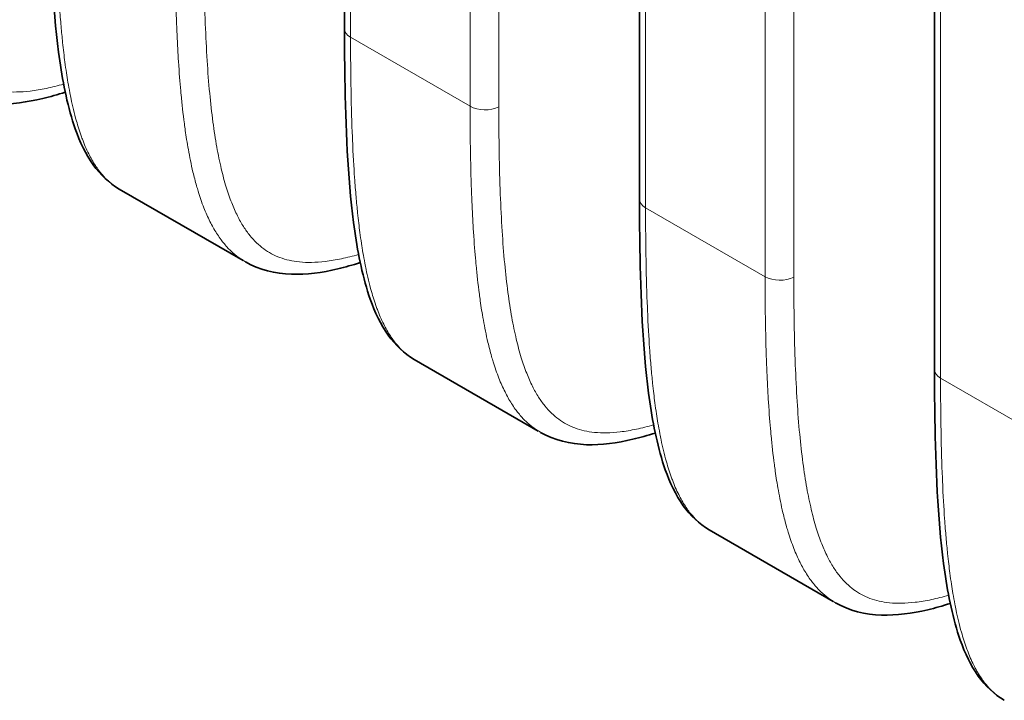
# Model space of a CAD drawing. Header units: millimetres. Extents: x 5 to 415, y 5 to 292.
# Tile 98 of 112: x 347.99 to 357.44, y 223.43 to 229.95. Entities that reach past the tile are written whole.
import ezdxf

# ---------------------------------------------------------------- set-up
doc = ezdxf.new("R2010")
doc.units = ezdxf.units.MM
doc.layers.add('Sichtbar (ISO)', color=7, linetype='Continuous', lineweight=35)
doc.layers.add('Sichtbar schmal (ISO)', color=7, linetype='Continuous', lineweight=18)

msp = doc.modelspace()

# ---------------------------------------------------------------- linework, layer by layer
at = {"layer": 'Sichtbar (ISO)'}
for p, q in [((351.10877253, 229.86816001), (351.10877253, 242.07805134)), ((353.93719965, 228.23516685), (353.93719965, 240.44505818)), ((356.76562678, 226.60217368), (356.76562678, 238.81206501)), ((349.52506923, 229.4390494), (349.52511433, 229.43902335)), ((348.94996055, 228.33239519), (350.13778317, 227.64660547)), ((352.35349635, 227.80605623), (352.35354146, 227.80603019)), ((351.77838767, 226.69940203), (352.9662103, 226.01361231)), ((355.18192348, 226.17306307), (355.18196858, 226.17303703)), ((354.6068148, 225.06640886), (355.79463742, 224.38061915))]:
    msp.add_line(p, q, dxfattribs=at)
for points, knots in [([(348.94914034, 228.33236123), (348.85067918, 228.38939325), (348.7668505, 228.47110541), (348.62707318, 228.66681582), (348.57202355, 228.78449634), (348.45634902, 229.11056128), (348.41206318, 229.33210176), (348.3160336, 230.00176892), (348.29505647, 230.47204281), (348.28186471, 231.13116567), (348.28034526, 231.31572083), (348.2803454, 231.50115322)], [0, 0, 0, 0, 0.05074183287, 0.05074183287, 0.10688634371, 0.10688634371, 0.19828324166, 0.19828324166, 0.37489375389, 0.37489375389, 0.4428922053, 0.4428922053, 0.4428922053, 0.4428922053]), ([(351.77756747, 226.69936807), (351.6791063, 226.75640009), (351.59527762, 226.83811225), (351.4555003, 227.03382266), (351.40045068, 227.15150318), (351.28477614, 227.47756811), (351.2404903, 227.6991086), (351.14446072, 228.36877576), (351.12348359, 228.83904965), (351.11029183, 229.49817251), (351.10877238, 229.68272767), (351.10877253, 229.86816006)], [0, 0, 0, 0, 0.05074183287, 0.05074183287, 0.10688634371, 0.10688634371, 0.19828324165, 0.19828324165, 0.37489375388, 0.37489375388, 0.4428922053, 0.4428922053, 0.4428922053, 0.4428922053]), ([(348.43169357, 229.260144), (348.35945115, 229.23722148), (348.28733985, 229.21688027), (348.0665755, 229.1648797), (347.91729219, 229.14385256), (347.61681193, 229.15347334), (347.46220999, 229.19100201), (347.33113476, 229.26651654)], [0.08316940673, 0.08316940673, 0.08316940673, 0.08316940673, 0.11211263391, 0.11211263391, 0.17195305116, 0.17195305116, 0.2358935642, 0.2358935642, 0.2358935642, 0.2358935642]), ([(354.60599459, 225.06637491), (354.50753343, 225.12340693), (354.42370475, 225.20511909), (354.28392743, 225.4008295), (354.2288778, 225.51851001), (354.11320327, 225.84457495), (354.06891743, 226.06611544), (353.97288785, 226.7357826), (353.95191072, 227.20605649), (353.93871896, 227.86517935), (353.9371995, 228.04973451), (353.93719965, 228.2351669)], [0, 0, 0, 0, 0.05074183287, 0.05074183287, 0.10688634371, 0.10688634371, 0.19828324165, 0.19828324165, 0.37489375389, 0.37489375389, 0.4428922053, 0.4428922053, 0.4428922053, 0.4428922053]), ([(351.26012069, 227.62715084), (351.18787827, 227.60422832), (351.11576698, 227.58388711), (350.89500263, 227.53188654), (350.74571932, 227.5108594), (350.44523906, 227.52048018), (350.29063712, 227.55800885), (350.15956188, 227.63352338)], [0.08316940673, 0.08316940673, 0.08316940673, 0.08316940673, 0.11211263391, 0.11211263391, 0.17195305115, 0.17195305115, 0.23589356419, 0.23589356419, 0.23589356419, 0.23589356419]), ([(357.43442172, 223.43338175), (357.33596055, 223.49041377), (357.25213187, 223.57212593), (357.11235455, 223.76783634), (357.05730493, 223.88551685), (356.94163039, 224.21158179), (356.89734455, 224.43312228), (356.80131497, 225.10278944), (356.78033784, 225.57306333), (356.76714608, 226.23218619), (356.76562663, 226.41674135), (356.76562678, 226.60217374)], [0, 0, 0, 0, 0.05074183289, 0.05074183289, 0.10688634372, 0.10688634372, 0.19828324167, 0.19828324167, 0.37489375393, 0.37489375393, 0.4428922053, 0.4428922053, 0.4428922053, 0.4428922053]), ([(354.08854782, 225.99415768), (354.0163054, 225.97123516), (353.9441941, 225.95089395), (353.72342975, 225.89889338), (353.57414644, 225.87786624), (353.27366618, 225.88748702), (353.11906424, 225.92501569), (352.98798901, 226.00053022)], [0.08316940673, 0.08316940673, 0.08316940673, 0.08316940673, 0.11211263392, 0.11211263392, 0.17195305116, 0.17195305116, 0.2358935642, 0.2358935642, 0.2358935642, 0.2358935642]), ([(356.91697494, 224.36116452), (356.84473252, 224.338242), (356.77262123, 224.31790078), (356.55185688, 224.26590021), (356.40257357, 224.24487307), (356.10209331, 224.25449386), (355.94749137, 224.29202252), (355.81641613, 224.36753705)], [0.08316940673, 0.08316940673, 0.08316940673, 0.08316940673, 0.11211263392, 0.11211263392, 0.17195305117, 0.17195305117, 0.23589356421, 0.23589356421, 0.23589356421, 0.23589356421])]:
    msp.add_open_spline(points, degree=3, knots=knots, dxfattribs=at)
for points in [[(348.94973981, 228.33201375), (348.94953977, 228.33212931), (348.94933974, 228.33224503), (348.94913973, 228.3323609)], [(350.15956156, 227.63352357), (350.15931327, 227.63366661), (350.15906501, 227.63380984), (350.15881677, 227.63395326)], [(351.77816694, 226.69902058), (351.77796689, 226.69913615), (351.77776686, 226.69925187), (351.77756685, 226.69936774)], [(352.98798868, 226.00053041), (352.9877404, 226.00067345), (352.98749214, 226.00081668), (352.9872439, 226.0009601)], [(354.60659406, 225.06602742), (354.60639402, 225.06614299), (354.60619399, 225.06625871), (354.60599398, 225.06637457)], [(355.81641581, 224.36753724), (355.81616752, 224.36768029), (355.81591926, 224.36782352), (355.81567102, 224.36796694)], [(357.43502119, 223.43303426), (357.43482114, 223.43314983), (357.43462111, 223.43326554), (357.4344211, 223.43338141)]]:
    msp.add_open_spline(points, degree=3, dxfattribs=at)
at = {"layer": 'Sichtbar schmal (ISO)'}
for p, q in [((351.16735086, 241.9964015), (351.16735086, 229.78651017)), ((352.31315671, 229.12497885), (352.31315671, 241.33487018)), ((352.5884045, 241.33070905), (352.5884045, 229.12081772)), ((353.99577798, 240.36340834), (353.99577798, 228.15351701)), ((355.14158383, 227.49198569), (355.14158383, 239.70187702)), ((355.41683162, 239.69771589), (355.41683162, 227.48782456)), ((356.82420511, 238.73041517), (356.82420511, 226.52052384)), ((351.16735086, 229.78651017), (352.31315671, 229.12497885)), ((349.52013067, 229.50954146), (349.5200858, 229.50956736)), ((353.99577798, 228.15351701), (355.14158383, 227.49198569)), ((352.3485578, 227.87654829), (352.34851293, 227.8765742)), ((356.82420511, 226.52052384), (357.97001096, 225.85899253)), ((355.17698492, 226.24355513), (355.17694005, 226.24358104))]:
    msp.add_line(p, q, dxfattribs=at)
for centre, major_axis, start_param, end_param in [((351.30877253, 229.86816001), (-0.2, 0), 0, 0.7853981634), ((352.45457838, 229.20662869), (0.2, 0), 3.926990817, 5.4454272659), ((354.13719965, 228.23516685), (-0.2, 0), 0, 0.7853981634), ((355.2830055, 227.57363553), (0.2, 0), 3.926990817, 5.4454272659), ((356.96562678, 226.60217368), (-0.2, 0), 0, 0.7853981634)]:
    msp.add_ellipse(centre, major_axis=major_axis, ratio=0.5773502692, start_param=start_param, end_param=end_param, dxfattribs=at)
for points, knots in [([(348.41607431, 229.33817658), (348.36041273, 229.32234981), (348.30518955, 229.3084835), (348.25062714, 229.29704747), (348.19831028, 229.28608209), (348.14660092, 229.27735106), (348.09578392, 229.27134915), (348.05095277, 229.26605421), (348.00681612, 229.26288331), (347.96362952, 229.26219775), (347.92489364, 229.26158284), (347.88692209, 229.2629674), (347.8499283, 229.2665916), (347.81572173, 229.26994274), (347.78235114, 229.27520875), (347.74998905, 229.28253097), (347.71931211, 229.2894719), (347.68954136, 229.29826047), (347.66080658, 229.30895227), (347.632941, 229.31932065), (347.60604966, 229.33147886), (347.58021849, 229.34540718), (347.5545745, 229.35923459), (347.52997537, 229.37480655), (347.50646316, 229.3920369), (347.48251679, 229.40958542), (347.45969786, 229.42885414), (347.43800408, 229.44969613), (347.41534262, 229.47146782), (347.39390893, 229.49495627), (347.37365358, 229.51995635), (347.35199057, 229.54669384), (347.33167536, 229.57516035), (347.31260609, 229.60509354), (347.29177186, 229.6377972), (347.27242486, 229.67225159), (347.25440368, 229.70813799), (347.23439427, 229.74798365), (347.21601936, 229.78959474), (347.19905193, 229.83260118), (347.18005432, 229.8807534), (347.16282116, 229.93065487), (347.14706023, 229.98189805), (347.12937443, 230.03939957), (347.11354242, 230.09859055), (347.0992163, 230.15904691), (347.08316501, 230.2267835), (347.06900411, 230.29610858), (347.05634657, 230.3666035), (347.04220306, 230.44537434), (347.0299366, 230.52560582), (347.01913938, 230.60690167), (347.00710853, 230.697486), (346.99690183, 230.78939182), (346.9881069, 230.88225537), (346.97833235, 230.98546258), (346.97030158, 231.08985275), (346.96360998, 231.19509883), (346.95619917, 231.31165666), (346.95043086, 231.42926427), (346.94591787, 231.54763225), (346.94092947, 231.67846933), (346.93747481, 231.81023541), (346.93518891, 231.9426771), (346.93264685, 232.08996083), (346.93155019, 232.23808008), (346.93155025, 232.38680404)], [0.14270381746, 0.14270381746, 0.14270381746, 0.14270381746, 0.17795802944, 0.17795802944, 0.17795802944, 0.21176133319, 0.21176133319, 0.21176133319, 0.24158286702, 0.24158286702, 0.24158286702, 0.2683310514, 0.2683310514, 0.2683310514, 0.29306395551, 0.29306395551, 0.29306395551, 0.3165089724, 0.3165089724, 0.3165089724, 0.33924479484, 0.33924479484, 0.33924479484, 0.36181586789, 0.36181586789, 0.36181586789, 0.38480371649, 0.38480371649, 0.38480371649, 0.40881697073, 0.40881697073, 0.40881697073, 0.43449904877, 0.43449904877, 0.43449904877, 0.46255813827, 0.46255813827, 0.46255813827, 0.49371292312, 0.49371292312, 0.49371292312, 0.52859542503, 0.52859542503, 0.52859542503, 0.56773812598, 0.56773812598, 0.56773812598, 0.61159443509, 0.61159443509, 0.61159443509, 0.660599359, 0.660599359, 0.660599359, 0.71520334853, 0.71520334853, 0.71520334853, 0.77588943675, 0.77588943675, 0.77588943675, 0.84309800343, 0.84309800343, 0.84309800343, 0.91738644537, 0.91738644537, 0.91738644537, 1, 1, 1, 1]), ([(348.94913973, 228.3323609), (348.94387123, 228.33541293), (348.93861406, 228.33856953), (348.93337025, 228.34183364), (348.90788124, 228.35769975), (348.88270955, 228.37611011), (348.85809868, 228.39733084), (348.85370784, 228.40111685), (348.84933503, 228.4049923), (348.84498138, 228.40895828), (348.82531229, 228.42687596), (348.80593909, 228.4467517), (348.78721364, 228.46840984), (348.76369462, 228.49561228), (348.74120613, 228.52563453), (348.72015597, 228.55776959), (348.6970612, 228.59302595), (348.67569874, 228.63081954), (348.65623844, 228.66989048), (348.63342759, 228.71568843), (348.61322684, 228.76323068), (348.59550618, 228.81028833), (348.59286775, 228.81729476), (348.59028378, 228.82429009), (348.58775352, 228.83126717), (348.56881621, 228.88348598), (348.5528455, 228.93460844), (348.53898729, 228.98362151), (348.51751245, 229.05957271), (348.50107696, 229.13043509), (348.48776497, 229.19404378), (348.48346681, 229.2145817), (348.47950226, 229.23437162), (348.47583021, 229.25336553), (348.46182653, 229.32580039), (348.45194939, 229.38617116), (348.4431443, 229.44462317), (348.43787497, 229.47960324), (348.43303774, 229.51393396), (348.42827698, 229.55001818), (348.42075163, 229.60705663), (348.41344248, 229.66851003), (348.40623128, 229.73748229), (348.40125728, 229.78505656), (348.39633364, 229.83620994), (348.39149712, 229.89201135), (348.38670343, 229.94731874), (348.38198069, 230.00717145), (348.37727417, 230.07508831), (348.37034776, 230.17503904), (348.3634187, 230.29243588), (348.35715801, 230.43899988), (348.35679512, 230.4474953), (348.35643473, 230.45608888), (348.35607716, 230.46478041), (348.35080772, 230.59286281), (348.34619223, 230.74224667), (348.34311763, 230.91222697), (348.34035556, 231.06492904), (348.33882829, 231.23424592), (348.33892405, 231.41950351)], [0.36871915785, 0.36871915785, 0.36871915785, 0.36871915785, 0.37336851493, 0.37336851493, 0.37336851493, 0.39596801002, 0.39596801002, 0.39596801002, 0.4, 0.4, 0.4, 0.41821588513, 0.41821588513, 0.41821588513, 0.44109488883, 0.44109488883, 0.44109488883, 0.4661961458, 0.4661961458, 0.4661961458, 0.4956191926, 0.4956191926, 0.4956191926, 0.5, 0.5, 0.5, 0.53278743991, 0.53278743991, 0.53278743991, 0.58359522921, 0.58359522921, 0.58359522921, 0.6, 0.6, 0.6, 0.66256096, 0.66256096, 0.66256096, 0.7, 0.7, 0.7, 0.75918002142, 0.75918002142, 0.75918002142, 0.8, 0.8, 0.8, 0.84045859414, 0.84045859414, 0.84045859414, 0.9, 0.9, 0.9, 0.90345125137, 0.90345125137, 0.90345125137, 0.95431050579, 0.95431050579, 0.95431050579, 1, 1, 1, 1]), ([(350.15881677, 227.63395326), (350.13723926, 227.64642001), (350.11583954, 227.66033217), (350.09477021, 227.67578773), (350.06894541, 227.69473169), (350.04361917, 227.7159966), (350.0190314, 227.73965876), (349.99469632, 227.76307775), (349.97108667, 227.78884639), (349.94836804, 227.81694621), (349.93791652, 227.8298733), (349.92765357, 227.84329272), (349.91758873, 227.85719846), (349.90544667, 227.8739741), (349.89356566, 227.89149736), (349.88199333, 227.90970737), (349.85995011, 227.94439418), (349.83903698, 227.98158351), (349.81941975, 228.02075184), (349.79830373, 228.06291271), (349.7786889, 228.10736308), (349.7605904, 228.15335377), (349.74055808, 228.20425854), (349.72238146, 228.25704612), (349.70591917, 228.31067016), (349.70070046, 228.32766951), (349.69565271, 228.34475194), (349.69077045, 228.36188582), (349.67810323, 228.40634035), (349.6665701, 228.45110358), (349.65606611, 228.49547613), (349.63863165, 228.5691254), (349.62403555, 228.6416976), (349.61175435, 228.71011521), (349.59994439, 228.77590754), (349.5902656, 228.83785411), (349.58231145, 228.89333589), (349.57914167, 228.91544573), (349.57624835, 228.93651599), (349.5735578, 228.95679466), (349.55995213, 229.05934052), (349.55107626, 229.14139294), (349.54198509, 229.23772092), (349.54084489, 229.24980225), (349.53970772, 229.26211162), (349.53856925, 229.27472055), (349.53144217, 229.35365523), (349.52419453, 229.44430878), (349.51712019, 229.55544453), (349.5122725, 229.63160016), (349.50752042, 229.71737971), (349.50317263, 229.81570114), (349.50180514, 229.84662569), (349.50047786, 229.87879357), (349.4992054, 229.91218206), (349.49470941, 230.03015342), (349.49092608, 230.16337821), (349.48838454, 230.31079997), (349.48602097, 230.44789857), (349.48472558, 230.59727177), (349.4847299, 230.7579722)], [0.36141023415, 0.36141023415, 0.36141023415, 0.36141023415, 0.3821849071, 0.3821849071, 0.3821849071, 0.40764854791, 0.40764854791, 0.40764854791, 0.43285050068, 0.43285050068, 0.43285050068, 0.44444444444, 0.44444444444, 0.44444444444, 0.45843117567, 0.45843117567, 0.45843117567, 0.48507338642, 0.48507338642, 0.48507338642, 0.51375111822, 0.51375111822, 0.51375111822, 0.54549305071, 0.54549305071, 0.54549305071, 0.55555555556, 0.55555555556, 0.55555555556, 0.58166311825, 0.58166311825, 0.58166311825, 0.62499627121, 0.62499627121, 0.62499627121, 0.66666666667, 0.66666666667, 0.66666666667, 0.68327258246, 0.68327258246, 0.68327258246, 0.76724594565, 0.76724594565, 0.76724594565, 0.77777777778, 0.77777777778, 0.77777777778, 0.84370935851, 0.84370935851, 0.84370935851, 0.88888888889, 0.88888888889, 0.88888888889, 0.90309897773, 0.90309897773, 0.90309897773, 0.95330740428, 0.95330740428, 0.95330740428, 1, 1, 1, 1]), ([(351.24450144, 227.70518341), (351.18883986, 227.68935665), (351.13361667, 227.67549034), (351.07905426, 227.66405431), (351.0267374, 227.65308893), (350.97502805, 227.6443579), (350.92421104, 227.63835598), (350.87937989, 227.63306104), (350.83524324, 227.62989015), (350.79205664, 227.62920459), (350.75332077, 227.62858968), (350.71534921, 227.62997424), (350.67835543, 227.63359844), (350.64414885, 227.63694958), (350.61077827, 227.64221559), (350.57841617, 227.6495378), (350.54773923, 227.65647874), (350.51796848, 227.66526731), (350.4892337, 227.67595911), (350.46136813, 227.68632748), (350.43447679, 227.69848569), (350.40864562, 227.71241402), (350.38300163, 227.72624142), (350.35840249, 227.74181338), (350.33489028, 227.75904374), (350.31094392, 227.77659225), (350.28812498, 227.79586097), (350.2664312, 227.81670297), (350.24376974, 227.83847466), (350.22233605, 227.86196311), (350.2020807, 227.88696319), (350.18041769, 227.91370068), (350.16010249, 227.94216719), (350.14103322, 227.97210038), (350.12019898, 228.00480404), (350.10085199, 228.03925843), (350.08283081, 228.07514483), (350.06282139, 228.11499049), (350.04444648, 228.15660158), (350.02747905, 228.19960802), (350.00848144, 228.24776024), (349.99124828, 228.29766171), (349.97548736, 228.34890489), (349.95780155, 228.40640641), (349.94196955, 228.46559738), (349.92764342, 228.52605375), (349.91159213, 228.59379033), (349.89743124, 228.66311542), (349.88477369, 228.73361034), (349.87063019, 228.81238118), (349.85836373, 228.89261266), (349.84756651, 228.97390851), (349.83553565, 229.06449284), (349.82532895, 229.15639866), (349.81653403, 229.24926221), (349.80675947, 229.35246942), (349.79872871, 229.45685959), (349.7920371, 229.56210567), (349.7846263, 229.6786635), (349.77885798, 229.79627111), (349.77434499, 229.91463909), (349.7693566, 230.04547617), (349.76590193, 230.17724225), (349.76361604, 230.30968394), (349.76107398, 230.45696767), (349.75997731, 230.60508692), (349.75997737, 230.75381088)], [0.14270381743, 0.14270381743, 0.14270381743, 0.14270381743, 0.17795802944, 0.17795802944, 0.17795802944, 0.21176133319, 0.21176133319, 0.21176133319, 0.24158286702, 0.24158286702, 0.24158286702, 0.2683310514, 0.2683310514, 0.2683310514, 0.29306395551, 0.29306395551, 0.29306395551, 0.3165089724, 0.3165089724, 0.3165089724, 0.33924479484, 0.33924479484, 0.33924479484, 0.36181586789, 0.36181586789, 0.36181586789, 0.38480371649, 0.38480371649, 0.38480371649, 0.40881697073, 0.40881697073, 0.40881697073, 0.43449904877, 0.43449904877, 0.43449904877, 0.46255813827, 0.46255813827, 0.46255813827, 0.49371292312, 0.49371292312, 0.49371292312, 0.52859542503, 0.52859542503, 0.52859542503, 0.56773812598, 0.56773812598, 0.56773812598, 0.61159443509, 0.61159443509, 0.61159443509, 0.660599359, 0.660599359, 0.660599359, 0.71520334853, 0.71520334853, 0.71520334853, 0.77588943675, 0.77588943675, 0.77588943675, 0.84309800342, 0.84309800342, 0.84309800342, 0.91738644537, 0.91738644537, 0.91738644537, 1, 1, 1, 1]), ([(351.77756685, 226.69936774), (351.77229836, 226.70241977), (351.76704119, 226.70557637), (351.76179738, 226.70884048), (351.73630837, 226.72470659), (351.71113668, 226.74311695), (351.6865258, 226.76433768), (351.68213496, 226.76812368), (351.67776216, 226.77199914), (351.67340851, 226.77596512), (351.65373941, 226.7938828), (351.63436622, 226.81375854), (351.61564076, 226.83541668), (351.59212175, 226.86261912), (351.56963326, 226.89264137), (351.5485831, 226.92477643), (351.52548832, 226.96003278), (351.50412586, 226.99782638), (351.48466557, 227.03689732), (351.46185471, 227.08269527), (351.44165396, 227.13023752), (351.42393331, 227.17729517), (351.42129487, 227.1843016), (351.41871091, 227.19129693), (351.41618065, 227.19827401), (351.39724333, 227.25049282), (351.38127263, 227.30161528), (351.36741442, 227.35062834), (351.34593958, 227.42657955), (351.32950409, 227.49744193), (351.31619209, 227.56105062), (351.31189393, 227.58158854), (351.30792939, 227.60137846), (351.30425733, 227.62037237), (351.29025365, 227.69280723), (351.28037651, 227.753178), (351.27157142, 227.81163001), (351.26630209, 227.84661008), (351.26146486, 227.8809408), (351.2567041, 227.91702502), (351.24917875, 227.97406347), (351.24186961, 228.03551687), (351.2346584, 228.10448913), (351.22968441, 228.1520634), (351.22476076, 228.20321678), (351.21992425, 228.25901819), (351.21513055, 228.31432558), (351.21040781, 228.37417829), (351.20570129, 228.44209515), (351.19877488, 228.54204587), (351.19184582, 228.65944272), (351.18558514, 228.80600672), (351.18522224, 228.81450214), (351.18486186, 228.82309572), (351.18450428, 228.83178724), (351.17923484, 228.95986965), (351.17461935, 229.10925351), (351.17154476, 229.2792338), (351.16878269, 229.43193588), (351.16725542, 229.60125275), (351.16735117, 229.78651035)], [0.36871915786, 0.36871915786, 0.36871915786, 0.36871915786, 0.37336851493, 0.37336851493, 0.37336851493, 0.39596801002, 0.39596801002, 0.39596801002, 0.4, 0.4, 0.4, 0.41821588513, 0.41821588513, 0.41821588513, 0.44109488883, 0.44109488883, 0.44109488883, 0.4661961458, 0.4661961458, 0.4661961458, 0.4956191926, 0.4956191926, 0.4956191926, 0.5, 0.5, 0.5, 0.5327874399, 0.5327874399, 0.5327874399, 0.58359522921, 0.58359522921, 0.58359522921, 0.6, 0.6, 0.6, 0.66256096, 0.66256096, 0.66256096, 0.7, 0.7, 0.7, 0.75918002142, 0.75918002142, 0.75918002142, 0.8, 0.8, 0.8, 0.84045859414, 0.84045859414, 0.84045859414, 0.9, 0.9, 0.9, 0.90345125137, 0.90345125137, 0.90345125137, 0.95431050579, 0.95431050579, 0.95431050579, 1, 1, 1, 1]), ([(352.9872439, 226.0009601), (352.96566638, 226.01342685), (352.94426666, 226.02733901), (352.92319734, 226.04279457), (352.89737254, 226.06173853), (352.8720463, 226.08300344), (352.84745853, 226.1066656), (352.82312344, 226.13008459), (352.7995138, 226.15585323), (352.77679516, 226.18395305), (352.76634365, 226.19688013), (352.7560807, 226.21029956), (352.74601585, 226.2242053), (352.7338738, 226.24098093), (352.72199279, 226.2585042), (352.71042045, 226.27671421), (352.68837724, 226.31140102), (352.6674641, 226.34859035), (352.64784688, 226.38775868), (352.62673086, 226.42991955), (352.60711602, 226.47436992), (352.58901752, 226.52036061), (352.56898521, 226.57126538), (352.55080859, 226.62405296), (352.53434629, 226.677677), (352.52912759, 226.69467634), (352.52407984, 226.71175878), (352.51919758, 226.72889266), (352.50653035, 226.77334719), (352.49499723, 226.81811041), (352.48449323, 226.86248297), (352.46705877, 226.93613223), (352.45246268, 227.00870444), (352.44018147, 227.07712205), (352.42837152, 227.14291438), (352.41869272, 227.20486095), (352.41073857, 227.26034273), (352.4075688, 227.28245257), (352.40467548, 227.30352283), (352.40198493, 227.32380149), (352.38837926, 227.42634736), (352.37950338, 227.50839978), (352.37041222, 227.60472776), (352.36927201, 227.61680909), (352.36813484, 227.62911845), (352.36699637, 227.64172739), (352.35986929, 227.72066207), (352.35262165, 227.81131562), (352.34554731, 227.92245137), (352.34069963, 227.998607), (352.33594754, 228.08438655), (352.33159975, 228.18270798), (352.33023226, 228.21363252), (352.32890499, 228.24580041), (352.32763253, 228.2791889), (352.32313654, 228.39716026), (352.31935321, 228.53038504), (352.31681167, 228.67780681), (352.3144481, 228.81490541), (352.31315271, 228.96427861), (352.31315702, 229.12497903)], [0.36141023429, 0.36141023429, 0.36141023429, 0.36141023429, 0.38218490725, 0.38218490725, 0.38218490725, 0.40764854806, 0.40764854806, 0.40764854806, 0.43285050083, 0.43285050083, 0.43285050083, 0.44444444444, 0.44444444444, 0.44444444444, 0.45843117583, 0.45843117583, 0.45843117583, 0.48507338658, 0.48507338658, 0.48507338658, 0.51375111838, 0.51375111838, 0.51375111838, 0.54549305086, 0.54549305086, 0.54549305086, 0.55555555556, 0.55555555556, 0.55555555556, 0.5816631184, 0.5816631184, 0.5816631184, 0.62499627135, 0.62499627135, 0.62499627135, 0.66666666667, 0.66666666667, 0.66666666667, 0.6832725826, 0.6832725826, 0.6832725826, 0.76724594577, 0.76724594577, 0.76724594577, 0.77777777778, 0.77777777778, 0.77777777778, 0.8437093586, 0.8437093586, 0.8437093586, 0.88888888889, 0.88888888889, 0.88888888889, 0.90309897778, 0.90309897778, 0.90309897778, 0.9533074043, 0.9533074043, 0.9533074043, 1, 1, 1, 1]), ([(354.07292856, 226.07219025), (354.01726698, 226.05636349), (353.9620438, 226.04249718), (353.90748139, 226.03106114), (353.85516453, 226.02009577), (353.80345517, 226.01136474), (353.75263817, 226.00536282), (353.70780702, 226.00006788), (353.66367037, 225.99689698), (353.62048377, 225.99621142), (353.58174789, 225.99559652), (353.54377634, 225.99698108), (353.50678255, 226.00060527), (353.47257598, 226.00395642), (353.43920539, 226.00922243), (353.4068433, 226.01654464), (353.37616635, 226.02348558), (353.34639561, 226.03227415), (353.31766083, 226.04296594), (353.28979525, 226.05333432), (353.26290391, 226.06549253), (353.23707274, 226.07942086), (353.21142875, 226.09324826), (353.18682962, 226.10882022), (353.16331741, 226.12605058), (353.13937104, 226.14359909), (353.11655211, 226.16286781), (353.09485833, 226.18370981), (353.07219687, 226.2054815), (353.05076318, 226.22896995), (353.03050783, 226.25397003), (353.00884482, 226.28070751), (352.98852961, 226.30917403), (352.96946034, 226.33910722), (352.94862611, 226.37181088), (352.92927911, 226.40626526), (352.91125793, 226.44215166), (352.89124852, 226.48199733), (352.8728736, 226.52360842), (352.85590618, 226.56661486), (352.83690857, 226.61476708), (352.81967541, 226.66466854), (352.80391448, 226.71591173), (352.78622868, 226.77341324), (352.77039667, 226.83260422), (352.75607055, 226.89306059), (352.74001925, 226.96079717), (352.72585836, 227.03012225), (352.71320082, 227.10061718), (352.69905731, 227.17938802), (352.68679085, 227.2596195), (352.67599363, 227.34091535), (352.66396278, 227.43149968), (352.65375608, 227.5234055), (352.64496115, 227.61626905), (352.6351866, 227.71947626), (352.62715583, 227.82386642), (352.62046423, 227.92911251), (352.61305342, 228.04567033), (352.6072851, 228.16327795), (352.60277212, 228.28164593), (352.59778372, 228.41248301), (352.59432906, 228.54424909), (352.59204316, 228.67669078), (352.5895011, 228.82397451), (352.58840444, 228.97209376), (352.5884045, 229.12081772)], [0.14270381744, 0.14270381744, 0.14270381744, 0.14270381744, 0.17795802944, 0.17795802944, 0.17795802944, 0.21176133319, 0.21176133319, 0.21176133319, 0.24158286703, 0.24158286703, 0.24158286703, 0.2683310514, 0.2683310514, 0.2683310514, 0.29306395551, 0.29306395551, 0.29306395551, 0.3165089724, 0.3165089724, 0.3165089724, 0.33924479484, 0.33924479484, 0.33924479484, 0.36181586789, 0.36181586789, 0.36181586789, 0.38480371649, 0.38480371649, 0.38480371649, 0.40881697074, 0.40881697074, 0.40881697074, 0.43449904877, 0.43449904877, 0.43449904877, 0.46255813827, 0.46255813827, 0.46255813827, 0.49371292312, 0.49371292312, 0.49371292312, 0.52859542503, 0.52859542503, 0.52859542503, 0.56773812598, 0.56773812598, 0.56773812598, 0.61159443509, 0.61159443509, 0.61159443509, 0.660599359, 0.660599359, 0.660599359, 0.71520334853, 0.71520334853, 0.71520334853, 0.77588943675, 0.77588943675, 0.77588943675, 0.84309800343, 0.84309800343, 0.84309800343, 0.91738644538, 0.91738644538, 0.91738644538, 1, 1, 1, 1]), ([(354.60599398, 225.06637457), (354.60072548, 225.06942661), (354.59546831, 225.07258321), (354.5902245, 225.07584731), (354.56473549, 225.09171343), (354.5395638, 225.11012379), (354.51495293, 225.13134452), (354.51056208, 225.13513052), (354.50618928, 225.13900598), (354.50183563, 225.14297196), (354.48216654, 225.16088964), (354.46279334, 225.18076538), (354.44406789, 225.20242352), (354.42054887, 225.22962596), (354.39806038, 225.25964821), (354.37701022, 225.29178327), (354.35391545, 225.32703962), (354.33255299, 225.36483321), (354.31309269, 225.40390415), (354.29028184, 225.4497021), (354.27008109, 225.49724436), (354.25236043, 225.54430201), (354.249722, 225.55130844), (354.24713803, 225.55830377), (354.24460777, 225.56528085), (354.22567046, 225.61749965), (354.20969975, 225.66862212), (354.19584154, 225.71763518), (354.1743667, 225.79358638), (354.15793121, 225.86444877), (354.14461922, 225.92805746), (354.14032105, 225.94859537), (354.13635651, 225.9683853), (354.13268446, 225.98737921), (354.11868077, 226.05981407), (354.10880364, 226.12018484), (354.09999855, 226.17863684), (354.09472922, 226.21361692), (354.08989199, 226.24794764), (354.08513123, 226.28403185), (354.07760588, 226.34107031), (354.07029673, 226.40252371), (354.06308553, 226.47149597), (354.05811153, 226.51907023), (354.05318789, 226.57022362), (354.04835137, 226.62602503), (354.04355768, 226.68133242), (354.03883494, 226.74118513), (354.03412842, 226.80910199), (354.02720201, 226.90905271), (354.02027295, 227.02644956), (354.01401226, 227.17301356), (354.01364937, 227.18150898), (354.01328898, 227.19010256), (354.01293141, 227.19879408), (354.00766197, 227.32687648), (354.00304648, 227.47626034), (353.99997188, 227.64624064), (353.99720981, 227.79894272), (353.99568254, 227.96825959), (353.9957783, 228.15351719)], [0.36871915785, 0.36871915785, 0.36871915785, 0.36871915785, 0.37336851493, 0.37336851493, 0.37336851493, 0.39596801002, 0.39596801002, 0.39596801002, 0.4, 0.4, 0.4, 0.41821588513, 0.41821588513, 0.41821588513, 0.44109488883, 0.44109488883, 0.44109488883, 0.4661961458, 0.4661961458, 0.4661961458, 0.4956191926, 0.4956191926, 0.4956191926, 0.5, 0.5, 0.5, 0.53278743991, 0.53278743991, 0.53278743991, 0.58359522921, 0.58359522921, 0.58359522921, 0.6, 0.6, 0.6, 0.66256096, 0.66256096, 0.66256096, 0.7, 0.7, 0.7, 0.75918002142, 0.75918002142, 0.75918002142, 0.8, 0.8, 0.8, 0.84045859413, 0.84045859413, 0.84045859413, 0.9, 0.9, 0.9, 0.90345125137, 0.90345125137, 0.90345125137, 0.95431050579, 0.95431050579, 0.95431050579, 1, 1, 1, 1]), ([(355.81567102, 224.36796694), (355.79409351, 224.38043369), (355.77269379, 224.39434585), (355.75162446, 224.4098014), (355.72579966, 224.42874537), (355.70047342, 224.45001028), (355.67588565, 224.47367244), (355.65155057, 224.49709143), (355.62794092, 224.52286007), (355.60522229, 224.55095989), (355.59477077, 224.56388697), (355.58450782, 224.5773064), (355.57444298, 224.59121213), (355.56230092, 224.60798777), (355.55041991, 224.62551104), (355.53884758, 224.64372105), (355.51680436, 224.67840786), (355.49589123, 224.71559719), (355.476274, 224.75476552), (355.45515798, 224.79692638), (355.43554315, 224.84137676), (355.41744465, 224.88736745), (355.39741233, 224.93827222), (355.37923571, 224.9910598), (355.36277342, 225.04468384), (355.35755471, 225.06168318), (355.35250696, 225.07876562), (355.3476247, 225.0958995), (355.33495748, 225.14035402), (355.32342435, 225.18511725), (355.31292036, 225.22948981), (355.2954859, 225.30313907), (355.2808898, 225.37571128), (355.2686086, 225.44412889), (355.25679864, 225.50992122), (355.24711984, 225.57186778), (355.2391657, 225.62734957), (355.23599592, 225.64945941), (355.2331026, 225.67052966), (355.23041205, 225.69080833), (355.21680638, 225.79335419), (355.20793051, 225.87540662), (355.19883934, 225.9717346), (355.19769914, 225.98381593), (355.19656197, 225.99612529), (355.1954235, 226.00873422), (355.18829642, 226.08766891), (355.18104878, 226.17832245), (355.17397444, 226.2894582), (355.16912675, 226.36561383), (355.16437467, 226.45139339), (355.16002687, 226.54971482), (355.15865939, 226.58063936), (355.15733211, 226.61280725), (355.15605965, 226.64619574), (355.15156366, 226.76416709), (355.14778033, 226.89739188), (355.14523879, 227.04481365), (355.14287522, 227.18191225), (355.14157983, 227.33128545), (355.14158415, 227.49198587)], [0.36141023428, 0.36141023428, 0.36141023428, 0.36141023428, 0.38218490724, 0.38218490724, 0.38218490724, 0.40764854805, 0.40764854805, 0.40764854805, 0.43285050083, 0.43285050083, 0.43285050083, 0.44444444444, 0.44444444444, 0.44444444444, 0.45843117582, 0.45843117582, 0.45843117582, 0.48507338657, 0.48507338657, 0.48507338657, 0.51375111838, 0.51375111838, 0.51375111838, 0.54549305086, 0.54549305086, 0.54549305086, 0.55555555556, 0.55555555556, 0.55555555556, 0.5816631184, 0.5816631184, 0.5816631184, 0.62499627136, 0.62499627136, 0.62499627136, 0.66666666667, 0.66666666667, 0.66666666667, 0.68327258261, 0.68327258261, 0.68327258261, 0.76724594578, 0.76724594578, 0.76724594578, 0.77777777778, 0.77777777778, 0.77777777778, 0.8437093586, 0.8437093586, 0.8437093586, 0.88888888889, 0.88888888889, 0.88888888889, 0.90309897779, 0.90309897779, 0.90309897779, 0.95330740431, 0.95330740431, 0.95330740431, 1, 1, 1, 1]), ([(356.90135569, 224.43919708), (356.84569411, 224.42337032), (356.79047092, 224.40950401), (356.73590851, 224.39806798), (356.68359165, 224.3871026), (356.6318823, 224.37837157), (356.58106529, 224.37236965), (356.53623414, 224.36707472), (356.49209749, 224.36390382), (356.44891089, 224.36321826), (356.41017502, 224.36260335), (356.37220346, 224.36398791), (356.33520967, 224.36761211), (356.3010031, 224.37096325), (356.26763252, 224.37622926), (356.23527042, 224.38355148), (356.20459348, 224.39049241), (356.17482273, 224.39928098), (356.14608795, 224.40997278), (356.11822237, 224.42034116), (356.09133104, 224.43249937), (356.06549986, 224.44642769), (356.03985587, 224.4602551), (356.01525674, 224.47582706), (355.99174453, 224.49305741), (355.96779816, 224.51060593), (355.94497923, 224.52987465), (355.92328545, 224.55071665), (355.90062399, 224.57248833), (355.8791903, 224.59597678), (355.85893495, 224.62097686), (355.83727194, 224.64771435), (355.81695674, 224.67618087), (355.79788746, 224.70611405), (355.77705323, 224.73881771), (355.75770623, 224.7732721), (355.73968505, 224.8091585), (355.71967564, 224.84900416), (355.70130073, 224.89061525), (355.6843333, 224.93362169), (355.66533569, 224.98177392), (355.64810253, 225.03167538), (355.63234161, 225.08291857), (355.6146558, 225.14042008), (355.59882379, 225.19961106), (355.58449767, 225.26006742), (355.56844638, 225.32780401), (355.55428548, 225.39712909), (355.54162794, 225.46762401), (355.52748443, 225.54639485), (355.51521797, 225.62662633), (355.50442076, 225.70792219), (355.4923899, 225.79850652), (355.4821832, 225.89041234), (355.47338827, 225.98327588), (355.46361372, 226.08648309), (355.45558296, 226.19087326), (355.44889135, 226.29611935), (355.44148054, 226.41267717), (355.43571223, 226.53028478), (355.43119924, 226.64865276), (355.42621084, 226.77948984), (355.42275618, 226.91125593), (355.42047029, 227.04369762), (355.41792822, 227.19098135), (355.41683156, 227.3391006), (355.41683162, 227.48782456)], [0.14270381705, 0.14270381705, 0.14270381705, 0.14270381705, 0.17795802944, 0.17795802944, 0.17795802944, 0.21176133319, 0.21176133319, 0.21176133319, 0.24158286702, 0.24158286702, 0.24158286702, 0.2683310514, 0.2683310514, 0.2683310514, 0.29306395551, 0.29306395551, 0.29306395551, 0.3165089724, 0.3165089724, 0.3165089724, 0.33924479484, 0.33924479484, 0.33924479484, 0.36181586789, 0.36181586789, 0.36181586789, 0.38480371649, 0.38480371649, 0.38480371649, 0.40881697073, 0.40881697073, 0.40881697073, 0.43449904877, 0.43449904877, 0.43449904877, 0.46255813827, 0.46255813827, 0.46255813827, 0.49371292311, 0.49371292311, 0.49371292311, 0.52859542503, 0.52859542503, 0.52859542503, 0.56773812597, 0.56773812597, 0.56773812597, 0.61159443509, 0.61159443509, 0.61159443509, 0.660599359, 0.660599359, 0.660599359, 0.71520334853, 0.71520334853, 0.71520334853, 0.77588943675, 0.77588943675, 0.77588943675, 0.84309800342, 0.84309800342, 0.84309800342, 0.91738644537, 0.91738644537, 0.91738644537, 1, 1, 1, 1]), ([(357.4344211, 223.43338141), (357.42915261, 223.43643345), (357.42389544, 223.43959004), (357.41865163, 223.44285415), (357.39316262, 223.45872026), (357.36799093, 223.47713063), (357.34338005, 223.49835136), (357.33898921, 223.50213736), (357.33461641, 223.50601281), (357.33026276, 223.5099788), (357.31059366, 223.52789648), (357.29122046, 223.54777222), (357.27249501, 223.56943035), (357.248976, 223.5966328), (357.22648751, 223.62665505), (357.20543735, 223.6587901), (357.18234257, 223.69404646), (357.16098011, 223.73184005), (357.14151982, 223.77091099), (357.11870896, 223.81670894), (357.09850821, 223.8642512), (357.08078756, 223.91130885), (357.07814912, 223.91831528), (357.07556516, 223.92531061), (357.0730349, 223.93228768), (357.05409758, 223.98450649), (357.03812688, 224.03562895), (357.02426867, 224.08464202), (357.00279382, 224.16059322), (356.98635834, 224.23145561), (356.97304634, 224.2950643), (356.96874818, 224.31560221), (356.96478364, 224.33539214), (356.96111158, 224.35438605), (356.9471079, 224.42682091), (356.93723076, 224.48719168), (356.92842567, 224.54564368), (356.92315634, 224.58062376), (356.91831911, 224.61495447), (356.91355835, 224.65103869), (356.906033, 224.70807714), (356.89872386, 224.76953054), (356.89151265, 224.8385028), (356.88653866, 224.88607707), (356.88161501, 224.93723046), (356.8767785, 224.99303186), (356.8719848, 225.04833925), (356.86726206, 225.10819196), (356.86255554, 225.17610883), (356.85562913, 225.27605955), (356.84870007, 225.3934564), (356.84243939, 225.5400204), (356.84207649, 225.54851582), (356.84171611, 225.55710939), (356.84135853, 225.56580092), (356.83608909, 225.69388332), (356.8314736, 225.84326718), (356.828399, 226.01324748), (356.82563694, 226.16594956), (356.82410967, 226.33526643), (356.82420542, 226.52052403)], [0.36871915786, 0.36871915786, 0.36871915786, 0.36871915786, 0.37336851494, 0.37336851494, 0.37336851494, 0.39596801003, 0.39596801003, 0.39596801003, 0.4, 0.4, 0.4, 0.41821588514, 0.41821588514, 0.41821588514, 0.44109488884, 0.44109488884, 0.44109488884, 0.46619614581, 0.46619614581, 0.46619614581, 0.49561919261, 0.49561919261, 0.49561919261, 0.5, 0.5, 0.5, 0.53278743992, 0.53278743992, 0.53278743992, 0.58359522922, 0.58359522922, 0.58359522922, 0.6, 0.6, 0.6, 0.66256096, 0.66256096, 0.66256096, 0.7, 0.7, 0.7, 0.75918002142, 0.75918002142, 0.75918002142, 0.8, 0.8, 0.8, 0.84045859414, 0.84045859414, 0.84045859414, 0.9, 0.9, 0.9, 0.90345125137, 0.90345125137, 0.90345125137, 0.95431050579, 0.95431050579, 0.95431050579, 1, 1, 1, 1])]:
    msp.add_open_spline(points, degree=3, knots=knots, dxfattribs=at)

doc.saveas('drawing.dxf')
